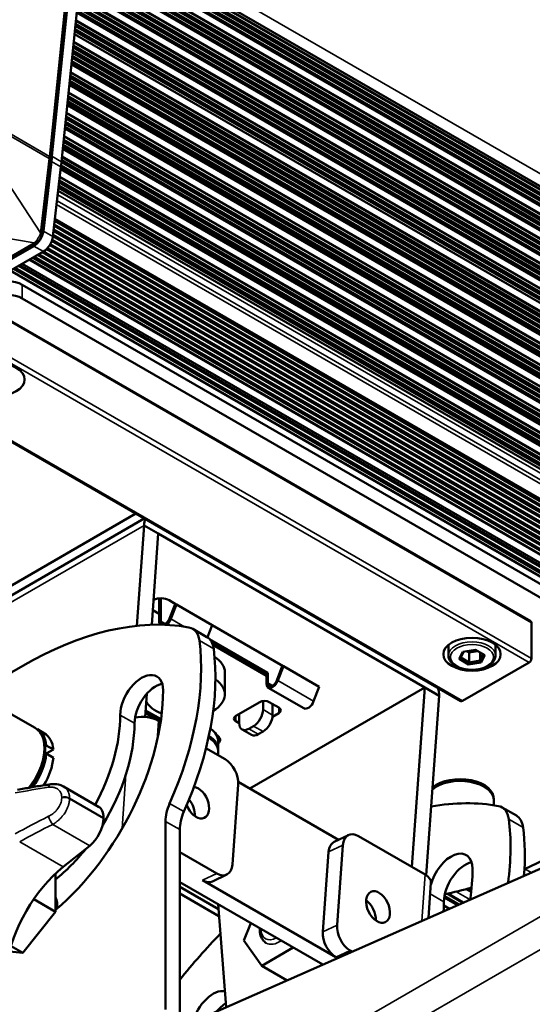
# Paper-space layout 'Sheet_1' of a CAD drawing. Header units: millimetres. Extents: x 0 to 118, y 0 to 118.
# Tile 128 of 206: x 79.41 to 82.41, y 30.31 to 36.07. Entities that reach past the tile are written whole.
import ezdxf

# ---------------------------------------------------------------- set-up
doc = ezdxf.new("R2010")
doc.units = ezdxf.units.MM
doc.layers.add('Visible (ANSI)', color=7, linetype='Continuous', lineweight=50)
doc.layers.add('Visible Narrow (ANSI)', color=7, linetype='Continuous', lineweight=35)

psp = doc.layouts.new('Sheet_1')

# ---------------------------------------------------------------- linework, layer by layer
at = {"layer": 'Visible (ANSI)'}
for p, q in [((79.81919, 37.4724), (79.59391, 35.26133)), ((79.82733, 37.47234), (79.60297, 35.27019)), ((79.65864, 35.23804), (79.88301, 37.44019)), ((107.10931, 20.86299), (79.80044, 36.62977)), ((107.08251, 20.76371), (79.7894, 36.5214)), ((107.06883, 20.62739), (79.77552, 36.38519)), ((107.05522, 20.49095), (79.76164, 36.2489)), ((107.03966, 20.35338), (79.74753, 36.11049)), ((107.02854, 20.22641), (79.7347, 35.98452)), ((107.01079, 20.04927), (79.71667, 35.80754)), ((106.99884, 19.92986), (79.70451, 35.68824)), ((106.98687, 19.81044), (79.69236, 35.56894)), ((106.9732, 19.67396), (79.67847, 35.43259)), ((106.96124, 19.55455), (79.66631, 35.31328)), ((79.59262, 35.24944), (79.5424, 34.81453)), ((79.59973, 35.24037), (79.5526, 34.83228)), ((79.60828, 34.80014), (79.6554, 35.20822)), ((106.94927, 19.43513), (79.65378, 35.19419)), ((85.48151, 31.69529), (79.63925, 35.06833)), ((85.43044, 31.55051), (79.62038, 34.90495)), ((79.61564, 34.8639), (85.42739, 31.50848)), ((79.61655, 34.87175), (85.42798, 31.51652)), ((79.61891, 34.89215), (85.42949, 31.53741)), ((79.60866, 34.8034), (85.4229, 31.44655)), ((79.60955, 34.81109), (85.42347, 31.45442)), ((79.61216, 34.83372), (85.42515, 31.47759)), ((79.61305, 34.84141), (85.42572, 31.48546)), ((79.50907, 34.76193), (76.4854, 33.01622)), ((76.50395, 33.01694), (79.49749, 34.74526)), ((79.57185, 34.72764), (85.41614, 31.35344)), ((79.57688, 34.73293), (85.41671, 31.3613)), ((79.58955, 34.74975), (85.41839, 31.38447)), ((79.5932, 34.75585), (85.41896, 31.39234)), ((79.60206, 34.77487), (85.42064, 31.41551)), ((79.60437, 34.78174), (85.42121, 31.42338)), ((76.55963, 32.9848), (79.55316, 34.71311)), ((79.4909, 34.67717), (84.5711, 31.74412)), ((79.49816, 34.68136), (84.57862, 31.74815)), ((79.5189, 34.69333), (84.68217, 31.71232)), ((79.52621, 34.69755), (84.78601, 31.6608)), ((79.54691, 34.7095), (85.08023, 31.51483)), ((79.55419, 34.71372), (85.18398, 31.46337)), ((79.37955, 34.61288), (84.45974, 31.67982)), ((79.3868, 34.61707), (84.467, 31.68401)), ((79.40755, 34.62904), (84.48774, 31.69599)), ((79.41485, 34.63326), (84.49505, 31.70021)), ((79.42874, 34.64128), (84.50893, 31.70823)), ((79.47261, 34.66661), (84.55281, 31.73356)), ((79.36126, 34.60232), (84.44145, 31.66927)), ((82.5468, 32.71904), (79.42885, 34.51919)), ((82.40353, 32.55125), (79.20206, 34.39962)), ((82.5468, 32.63868), (79.42885, 34.43883)), ((81.9941, 32.08319), (78.79263, 33.93156)), ((78.92358, 32.50447), (80.094, 33.18021)), ((80.14292, 33.15197), (78.91324, 32.44201)), ((80.14153, 33.11122), (80.0989, 32.52405)), ((80.14153, 33.11122), (80.22504, 33.063)), ((80.18636, 32.5301), (80.22504, 33.063)), ((80.22504, 33.063), (81.78402, 32.16292)), ((80.23061, 32.54706), (80.23061, 32.68459)), ((80.23896, 32.68488), (80.23896, 32.55188)), ((80.32924, 32.64924), (80.28768, 32.67323)), ((80.19257, 32.61564), (80.23061, 32.59367)), ((80.29091, 32.5658), (80.32348, 32.64975)), ((80.33071, 32.6491), (80.29814, 32.56516)), ((80.32348, 32.64975), (80.33071, 32.6491)), ((80.33071, 32.6491), (80.53951, 32.52856)), ((82.40761, 32.54224), (82.40761, 32.33329)), ((80.42594, 32.50642), (80.50946, 32.4582)), ((80.51169, 32.45686), (80.53951, 32.52856)), ((80.95562, 32.2876), (80.53928, 32.52797)), ((80.86534, 32.24972), (80.52415, 32.4467)), ((80.85698, 32.24489), (80.53637, 32.43)), ((80.54372, 32.4129), (80.85698, 32.23204)), ((81.92183, 32.35097), (81.92183, 32.4122)), ((82.00531, 32.37269), (81.98543, 32.32985)), ((82.01088, 32.37355), (81.99421, 32.33764)), ((82.0795, 32.38416), (82.00531, 32.37269)), ((82.0421, 32.36786), (82.02772, 32.37615)), ((82.09387, 32.37587), (82.0421, 32.36786)), ((82.0421, 32.36786), (82.0421, 32.31)), ((82.13381, 32.35281), (82.0795, 32.38416)), ((82.10751, 32.368), (82.10751, 32.32011)), ((82.19742, 32.35097), (82.19742, 32.4122)), ((81.98543, 32.32985), (81.99421, 32.33764)), ((81.98543, 32.32985), (82.03974, 32.2985)), ((81.99421, 32.33764), (82.0421, 32.31)), ((82.39369, 32.30918), (82.00394, 32.08417)), ((82.03974, 32.2985), (82.0421, 32.31)), ((82.03974, 32.2985), (82.11393, 32.30997)), ((82.0421, 32.31), (82.10751, 32.32011)), ((82.10751, 32.32011), (82.12503, 32.35788)), ((82.11393, 32.30997), (82.10751, 32.32011)), ((82.11393, 32.30997), (82.13381, 32.35281)), ((80.61438, 32.25132), (80.61438, 32.12274)), ((80.91728, 32.20417), (80.94986, 32.28811)), ((80.95709, 32.28747), (80.92452, 32.20352)), ((80.94986, 32.28811), (80.95709, 32.28747)), ((80.95709, 32.28747), (81.16588, 32.16692)), ((80.86534, 32.24972), (80.85698, 32.24489)), ((80.85698, 32.24489), (80.85698, 32.18542)), ((80.86534, 32.24972), (80.86534, 32.19025)), ((80.76096, 31.57226), (81.78402, 32.16292)), ((81.07638, 32.04145), (80.86758, 32.16199)), ((81.13331, 32.08297), (81.16588, 32.16692)), ((81.78402, 32.16292), (81.70782, 31.11325)), ((81.86753, 32.1147), (81.78402, 32.16292)), ((80.14722, 31.99101), (80.15699, 32.1255)), ((80.8375, 32.03434), (80.8375, 32.08388)), ((81.79132, 31.06476), (81.86753, 32.1147)), ((79.30904, 32.03898), (79.50391, 31.92647)), ((80.2407, 31.97708), (80.15001, 32.02944)), ((80.81801, 32.07774), (80.67882, 31.99737)), ((80.92937, 32.04559), (80.87369, 32.07774)), ((80.89317, 32.00219), (80.89317, 32.06649)), ((80.14889, 32.01401), (80.23856, 31.96225)), ((80.23943, 31.96817), (80.14934, 32.02018)), ((80.22594, 31.96882), (80.23846, 31.96159)), ((80.67882, 31.96523), (80.6983, 31.95398)), ((80.6983, 31.95398), (80.6983, 32.00862)), ((80.89254, 31.99219), (80.92937, 32.01345)), ((79.51783, 31.91843), (79.55959, 31.89432)), ((80.71461, 31.91793), (80.77029, 31.88579)), ((80.78182, 31.9379), (80.75398, 31.92183)), ((80.80966, 31.88969), (80.8375, 31.90576)), ((80.56607, 31.88567), (80.5641, 31.8868)), ((80.57501, 31.80129), (80.57501, 31.8495)), ((79.5619, 31.82024), (79.56962, 31.8247)), ((79.61138, 31.80059), (79.56962, 31.8247)), ((79.56962, 31.77648), (79.61138, 31.80059)), ((80.50386, 31.80836), (80.61568, 31.7438)), ((79.56962, 31.77648), (79.56095, 31.77147)), ((79.56962, 31.77648), (79.61138, 31.75237)), ((80.57501, 31.76728), (80.57501, 31.78843)), ((79.67001, 31.58465), (79.67001, 31.58465)), ((79.87554, 31.46598), (79.67001, 31.58465)), ((80.69192, 31.59531), (80.65795, 31.12737)), ((80.692, 31.61207), (81.27968, 31.27277)), ((82.18688, 31.47418), (82.18688, 31.50072)), ((82.23547, 31.46169), (82.31899, 31.41347)), ((80.2668, 30.27917), (80.2668, 31.37989)), ((80.35032, 30.23095), (80.35032, 31.33167)), ((81.3371, 31.30012), (81.2539, 31.26049)), ((81.39517, 31.29376), (81.78491, 31.06874)), ((79.66911, 31.11344), (79.82377, 31.23739)), ((81.2704, 30.77377), (81.30437, 31.24171)), ((80.56715, 31.07532), (80.35032, 31.20051)), ((81.22117, 31.20208), (81.1872, 30.73414)), ((80.38973, 30.19052), (82.51017, 31.1267)), ((79.62451, 30.85184), (79.62451, 31.07471)), ((80.62522, 31.06896), (80.54202, 31.02933)), ((82.36391, 31.06516), (82.36688, 31.06344)), ((82.36858, 31.06419), (82.36404, 31.06681)), ((81.18661, 30.54234), (80.35032, 31.02518)), ((80.35032, 30.99806), (80.57661, 30.86741)), ((81.26344, 30.58565), (80.48395, 31.03569)), ((81.8046, 30.81519), (81.81951, 31.02056)), ((82.05534, 30.97393), (82.03428, 30.9861)), ((82.03836, 30.98718), (82.05569, 30.97719)), ((80.57986, 30.82641), (80.35032, 30.95894)), ((81.97542, 30.8906), (81.89731, 30.9357)), ((81.89841, 30.94267), (81.98288, 30.8939)), ((81.91453, 30.95732), (82.00639, 30.90428)), ((82.0089, 30.90539), (81.91775, 30.95802)), ((82.02557, 30.9838), (82.05459, 30.96705)), ((79.62451, 30.85184), (79.49699, 30.92546)), ((80.62211, 30.29312), (80.57436, 30.89583)), ((81.89508, 30.88794), (81.92728, 30.86935)), ((79.43164, 30.6119), (79.62451, 30.85184)), ((80.72599, 30.68414), (80.76534, 30.78556)), ((79.43164, 30.6119), (79.36385, 30.65104)), ((80.83046, 30.53551), (80.72599, 30.68414)), ((81.01445, 30.64174), (80.83046, 30.53551)), ((79.3548, 30.61876), (79.43164, 30.6119)), ((81.35869, 30.61832), (81.34664, 30.62528)), ((80.83046, 30.53551), (80.97808, 30.45028))]:
    psp.add_line(p, q, dxfattribs=at)
for centre, major_axis, ratio, start_param, end_param in [((78.22177, 34.67211), (-0.98425, -1.70477), 0.5773503, 2.2142974, 2.2318395), ((78.27745, 34.63997), (0.98425, 1.70477), 0.5773503, 5.3558901, 5.3734321), ((79.49749, 34.80955), (-0.03937, -0.06819), 0.5773503, 0.7853982, 2.2142974), ((79.55316, 34.77741), (0.03937, 0.06819), 0.5773503, 3.9269908, 5.3558901), ((79.34533, 34.47097), (-0.11811, 0), 0.5773503, 3.9269908, 5.4977871), ((79.34533, 34.39061), (0.11811, 0), 0.5773503, 0.7853982, 2.3561945), ((80.22504, 33.063), (-0.05906, 0.10229), 0.5773503, 0.3398369, 0.7853982), ((80.23896, 32.64511), (-0.0689, 0), 0.5773503, 3.9269908, 5.3673019), ((79.43164, 30.25109), (1.24857, 2.16259), 0.5773503, 0.2020906, 1.3687058), ((81.29405, 31.9154), (1.77165, 0), 0.5773503, 5.3624582, 7.0685835), ((80.2668, 32.56796), (-0.02559, -0.04432), 0.5773503, 5.4977871, 5.9614896), ((80.2668, 32.56796), (-0.01969, -0.0341), 0.5773503, 5.4977871, 8.115781), ((80.2668, 32.56796), (-0.02559, -0.04432), 0.5773503, 0.9246097, 1.8325957), ((82.39369, 32.5342), (0.00984, 0.01705), 0.5773503, 5.4977871, 6.2831853), ((80.32752, 32.33594), (0.09843, 0.17048), 0.5773503, 5.6379949, 6.4852759), ((79.43164, 31.6727), (-0.73819, -1.27858), 0.5773503, 1.7530031, 2.4964023), ((80.41104, 32.28772), (0.09843, 0.17048), 0.5773503, 5.6379949, 6.2831853), ((79.51515, 31.62448), (0.73819, 1.27858), 0.5773503, 4.8945957, 5.6379949), ((80.37816, 32.25132), (0.23622, 0), 0.5773503, 0, 0.7305548), ((82.39369, 32.32526), (0.00984, 0.01705), 0.5773503, 3.9269908, 5.4977871), ((80.12761, 32.07452), (0.08858, 0.15343), 0.5773503, 5.4977871, 8.6393798), ((80.37816, 32.12274), (0.23622, 0), 0.5773503, 5.5006064, 6.9819938), ((80.89317, 32.20632), (-0.02559, -0.04432), 0.5773503, 5.4977871, 8.115781), ((80.89317, 32.20632), (-0.01969, -0.0341), 0.5773503, 5.4977871, 8.115781), ((79.43164, 31.6727), (0.58071, 1.00582), 0.5773503, 4.1640595, 5.4977871), ((80.21112, 32.0263), (0.08858, 0.15343), 0.5773503, 0.4908827, 2.3561945), ((81.78402, 32.16292), (0.05906, -0.10229), 0.5773503, 0.7853982, 1.2309594), ((80.37816, 32.12274), (-0.23622, 0), 0.5773503, 0.3169512, 0.9713068), ((80.84585, 32.06166), (-0.03937, 0), 0.5773503, 3.9269908, 5.4977871), ((81.10197, 32.08577), (-0.02559, -0.04432), 0.5773503, 0, 1.8325957), ((82.00394, 32.10024), (-0.00984, -0.01705), 0.5773503, 0, 0.7853982), ((80.78182, 32.00219), (-0.03937, -0.06819), 0.5773503, 0.7853982, 2.3561945), ((80.90153, 32.02952), (0.03937, 0), 0.5773503, 5.4977871, 7.0685835), ((79.43164, 31.6727), (-0.40354, -0.69896), 0.5773503, 1.6240112, 2.3561945), ((80.14274, 31.92919), (-0.1178, 0.00855), 0.5248339, 3.9669774, 5.2250964), ((80.70665, 31.9813), (-0.03937, 0), 0.5773503, 5.4977871, 7.0685835), ((80.8375, 31.97005), (0.03937, 0.06819), 0.5773503, 3.9269908, 5.4977871), ((79.38988, 31.69681), (0.12795, 0.22162), 0.5773503, 5.6134293, 6.3356591), ((79.51515, 31.62448), (0.40354, 0.69896), 0.5773503, 4.6678072, 5.4977871), ((80.37816, 31.8495), (0.19685, 0), 0.5773503, 0, 0.6976031), ((80.75398, 31.98612), (-0.03937, -0.06819), 0.5773503, 5.4977871, 7.0685835), ((79.43164, 31.6727), (0.12795, 0.22162), 0.5773503, 5.6134293, 6.2831853), ((80.37816, 31.80129), (0.19685, 0), 0.5773503, 6.2286855, 7.0461562), ((80.51735, 31.85754), (0.0689, 0), 0.5773503, 5.7038702, 7.0685835), ((80.80966, 31.95398), (-0.03937, -0.06819), 0.5773503, 0, 0.7853982), ((79.38988, 31.69681), (-0.12795, -0.22162), 0.5773503, 1.3711443, 2.2405523), ((79.43164, 31.6727), (0.12795, 0.22162), 0.5773503, 4.6767284, 5.382145), ((80.6084, 31.64353), (0.05079, -0.10663), 0.6254727, 0.8330097, 2.403806), ((81.99003, 31.51358), (0.19685, 0), 0.5773503, 6.2286855, 8.81528), ((79.60207, 31.55819), (-0.00561, 0.03897), 0.4927311, 0.0000116, 0.0000257), ((80.45222, 31.48992), (0.04233, -0.08886), 0.6254727, 4.5797519, 9.0408138), ((80.36902, 31.45029), (0.04233, -0.08886), 0.6254727, 0.8457522, 1.9502947), ((79.80467, 31.34324), (0.07087, 0.12274), 0.5773503, 5.5001271, 6.2831853), ((80.40599, 31.46025), (-0.09843, -0.17048), 0.5773503, 4.8945957, 5.4977871), ((81.24116, 29.20636), (1.24857, 2.16259), 0.5773503, 0.2020906, 0.4511028), ((82.13704, 31.29121), (0.09843, 0.17048), 0.5773503, 5.6379949, 6.4852759), ((79.80467, 31.33997), (0.07087, 0.12274), 0.5773503, 4.11869, 5.4954471), ((79.20892, 30.99765), (-0.49213, -0.85239), 0.5773503, 2.3538201, 2.3585689), ((80.48951, 31.41203), (0.09843, 0.17048), 0.5773503, 1.7530031, 2.3561945), ((81.24116, 30.62797), (-0.73819, -1.27858), 0.5773503, 2.1883583, 2.4964023), ((82.22056, 31.24299), (0.09843, 0.17048), 0.5773503, 5.6379949, 6.2831853), ((81.32468, 30.57975), (0.73819, 1.27858), 0.5773503, 5.4000787, 5.6379949), ((81.38789, 31.19349), (-0.05079, 0.10663), 0.6254727, 5.5453987, 7.116195), ((79.51515, 31.62448), (0.40354, 0.69896), 0.5773503, 4.1198029, 4.4515155), ((81.30469, 31.15386), (-0.05079, 0.10663), 0.6254727, 0, 0.8330097), ((81.93713, 31.02979), (0.08858, 0.15343), 0.5773503, 5.4977871, 8.3093052), ((79.74868, 30.68602), (0.29528, 0.51143), 0.5773503, 0.9770973, 2.1644954), ((80.57443, 31.17559), (0.05079, -0.10663), 0.6254727, 5.5453987, 7.116195), ((82.02065, 30.98157), (0.08858, 0.15343), 0.5773503, 0.4908827, 2.3561945), ((81.24116, 30.62797), (0.58071, 1.00582), 0.5773503, 5.3161774, 5.4977871), ((81.70171, 31.02911), (0.1178, -0.00855), 0.5248339, 0, 0.8253847), ((80.49123, 31.13596), (0.05079, -0.10663), 0.6254727, 5.5453987, 6.2831853), ((81.29405, 31.9154), (-1.77165, 0), 0.5773503, 1.9203309, 2.0161115), ((79.51515, 30.82085), (0.08366, 0.14491), 0.5773503, 5.3546593, 5.8894303), ((81.4269, 30.83953), (0.04233, -0.08886), 0.6254727, 0.8457522, 2.2958404), ((81.32468, 30.57975), (0.40354, 0.69896), 0.5773503, 5.416172, 5.4977871), ((81.35392, 30.72555), (-0.05079, 0.10663), 0.6254727, 0.8330097, 2.403806), ((81.24116, 29.20636), (1.24857, 2.16259), 0.5773503, 1.1643012, 1.3142171), ((81.27072, 30.68592), (0.05079, -0.10663), 0.6254727, 3.9746024, 5.5453987), ((80.54519, 30.22615), (0.08858, 0.15343), 0.5773503, 0.197157, 2.0105301), ((80.62871, 30.17794), (0.08858, 0.15343), 0.5773503, 0.8533959, 1.2936071)]:
    psp.add_ellipse(centre, major_axis=major_axis, ratio=ratio, start_param=start_param, end_param=end_param, dxfattribs=at)
for centre, major_axis, ratio in [((79.27574, 33.96468), (-0.16732, 0), 0.5773503), ((82.05962, 32.3574), (-0.16732, 0), 0.5773503), ((81.5101, 30.87916), (0.04233, -0.08886), 0.6254727)]:
    psp.add_ellipse(centre, major_axis=major_axis, ratio=ratio, dxfattribs=at)
for points, knots in [([(79.59262, 35.24944), (79.59271, 35.25023), (79.5928, 35.25103), (79.59298, 35.25262), (79.59307, 35.25341), (79.59324, 35.255), (79.59333, 35.25579), (79.5935, 35.25737), (79.59358, 35.25816), (79.59375, 35.25975), (79.59383, 35.26054), (79.59391, 35.26133)], [6.141288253, 6.141288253, 6.141288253, 6.141288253, 6.144796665, 6.144796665, 6.148305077, 6.148305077, 6.151813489, 6.151813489, 6.155321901, 6.155321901, 6.158830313, 6.158830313, 6.158830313, 6.158830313]), ([(79.5424, 34.81453), (79.54164, 34.80798), (79.53994, 34.80109), (79.53491, 34.78897), (79.53177, 34.78349), (79.52493, 34.77458), (79.52129, 34.77086), (79.51476, 34.76553), (79.51194, 34.76359), (79.50907, 34.76193)], [0, 0, 0, 0, 0.05441511, 0.05441511, 0.10089293, 0.10089293, 0.14081229, 0.14081229, 0.16887488, 0.16887488, 0.16887488, 0.16887488]), ([(82.19742, 32.35097), (82.19742, 32.34243), (82.19534, 32.33391), (82.18731, 32.3175), (82.18112, 32.30969), (82.1649, 32.29515), (82.15452, 32.2886), (82.13087, 32.27777), (82.11753, 32.27355), (82.08948, 32.2679), (82.07478, 32.26645), (82.0454, 32.2664), (82.03074, 32.26778), (82.00276, 32.27327), (81.98947, 32.27739), (81.9655, 32.28814), (81.95484, 32.29478), (81.93756, 32.31014), (81.93085, 32.31886), (81.92351, 32.33561), (81.92183, 32.34328), (81.92183, 32.35097)], [2.3561945, 2.3561945, 2.3561945, 2.3561945, 2.6313649, 2.6313649, 2.9285724, 2.9285724, 3.2566398, 3.2566398, 3.5912547, 3.5912547, 3.9236513, 3.9236513, 4.2548898, 4.2548898, 4.5872356, 4.5872356, 4.9218198, 4.9218198, 5.2500938, 5.2500938, 5.4977871, 5.4977871, 5.4977871, 5.4977871]), ([(79.50391, 31.92647), (79.51764, 31.91854), (79.52936, 31.90726), (79.54816, 31.87898), (79.55489, 31.86167), (79.56294, 31.82193), (79.56372, 31.79913), (79.55894, 31.75104), (79.55325, 31.72572), (79.53615, 31.67543), (79.52477, 31.65046), (79.50135, 31.6099), (79.49043, 31.59367), (79.47863, 31.57852)], [2.3561945, 2.3561945, 2.3561945, 2.3561945, 2.635164, 2.635164, 2.9351693, 2.9351693, 3.262949, 3.262949, 3.5960214, 3.5960214, 3.9270538, 3.9270538, 4.1635224, 4.1635224, 4.1635224, 4.1635224]), ([(80.51899, 31.87307), (80.52682, 31.86822), (80.53401, 31.86291), (80.55264, 31.84636), (80.56217, 31.83399), (80.57261, 31.81024), (80.57501, 31.79935), (80.57501, 31.78843)], [7.88956091, 7.88956091, 7.88956091, 7.88956091, 8.06298361, 8.06298361, 8.39086726, 8.39086726, 8.6393798, 8.6393798, 8.6393798, 8.6393798]), ([(81.82797, 31.5697), (81.84012, 31.58044), (81.85491, 31.58969), (81.88866, 31.60501), (81.90771, 31.61099), (81.94779, 31.61898), (81.96879, 31.62102), (82.01076, 31.62105), (82.03171, 31.61905), (82.07164, 31.61117), (82.0906, 31.60528), (82.12476, 31.58995), (82.13993, 31.5805), (82.16451, 31.55866), (82.17404, 31.54629), (82.18448, 31.52254), (82.18688, 31.51165), (82.18688, 31.50072)], [6.0763884, 6.0763884, 6.0763884, 6.0763884, 6.4023376, 6.4023376, 6.7359496, 6.7359496, 7.0674569, 7.0674569, 7.3979014, 7.3979014, 7.7293887, 7.7293887, 8.0629836, 8.0629836, 8.3908673, 8.3908673, 8.6393798, 8.6393798, 8.6393798, 8.6393798]), ([(79.59646, 31.59716), (79.58317, 31.59524), (79.56993, 31.59327), (79.54358, 31.58923), (79.53046, 31.58716), (79.50434, 31.5829), (79.49134, 31.58072), (79.46545, 31.57624), (79.45257, 31.57395), (79.42694, 31.56927), (79.41418, 31.56687), (79.40149, 31.56442)], [2.864110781, 2.864110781, 2.864110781, 2.864110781, 2.879313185, 2.879313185, 2.89451559, 2.89451559, 2.909717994, 2.909717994, 2.924920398, 2.924920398, 2.940122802, 2.940122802, 2.940122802, 2.940122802]), ([(79.59646, 31.59716), (79.61135, 31.5993), (79.62644, 31.59898), (79.65091, 31.59367), (79.66094, 31.58988), (79.67001, 31.58465)], [0, 0, 0, 0, 0.12382185, 0.12382185, 0.21497857, 0.21497857, 0.21497857, 0.21497857]), ([(80.81796, 30.75519), (80.81746, 30.74363), (80.81823, 30.73247), (80.82317, 30.70889), (80.82819, 30.69679), (80.8413, 30.67927), (80.84824, 30.67298), (80.85619, 30.66839)], [3.09051357, 3.09051357, 3.09051357, 3.09051357, 3.35425605, 3.35425605, 3.6844988, 3.6844988, 3.92699082, 3.92699082, 3.92699082, 3.92699082])]:
    psp.add_open_spline(points, degree=3, knots=knots, dxfattribs=at)
at = {"layer": 'Visible Narrow (ANSI)'}
for p, q in [((79.58814, 35.2693), (79.81341, 37.48038)), ((79.84671, 36.6765), (107.15663, 20.90912)), ((107.04209, 20.84704), (79.79517, 36.57805)), ((79.79572, 36.58345), (107.047, 20.84991)), ((107.05608, 20.8501), (79.79624, 36.58858)), ((79.79679, 36.59398), (107.061, 20.85299)), ((107.06989, 20.86327), (79.79828, 36.60854)), ((79.79887, 36.61431), (107.0756, 20.86608)), ((107.07819, 20.86546), (79.79895, 36.61514)), ((79.78949, 36.52232), (106.99128, 20.81736)), ((107.00041, 20.81757), (79.79002, 36.5275)), ((79.79057, 36.5329), (107.00532, 20.82046)), ((107.01421, 20.83074), (79.79205, 36.54746)), ((79.79261, 36.55286), (107.01912, 20.83363)), ((107.02825, 20.83384), (79.79313, 36.55804)), ((79.79368, 36.56343), (107.03315, 20.83671)), ((79.7829, 36.45763), (107.04746, 20.71643)), ((107.05634, 20.72671), (79.78439, 36.47218)), ((79.78497, 36.47795), (107.06205, 20.72952)), ((107.06464, 20.7289), (79.78506, 36.47878)), ((107.00067, 20.6942), (79.77816, 36.41112)), ((79.77871, 36.41652), (107.00558, 20.69708)), ((107.01471, 20.69729), (79.77924, 36.42169)), ((79.77979, 36.42708), (107.01961, 20.70016)), ((107.02855, 20.71049), (79.78128, 36.4417)), ((79.78183, 36.4471), (107.03346, 20.71336)), ((107.04254, 20.71355), (79.78235, 36.45223)), ((79.77109, 36.34174), (107.04837, 20.59319)), ((107.05096, 20.59258), (79.77118, 36.34257)), ((79.7756, 36.38598), (106.97774, 20.68082)), ((106.98687, 20.68103), (79.77613, 36.39116)), ((79.77668, 36.39656), (106.99178, 20.68391)), ((107.00102, 20.56095), (79.76536, 36.28547)), ((79.76591, 36.29086), (107.00592, 20.56383)), ((107.01486, 20.57415), (79.7674, 36.30548)), ((79.76795, 36.31087), (107.01977, 20.57703)), ((107.02885, 20.57722), (79.76847, 36.316)), ((79.76902, 36.32141), (107.03377, 20.5801)), ((107.04266, 20.59039), (79.77051, 36.33597)), ((79.76172, 36.24975), (106.96405, 20.54448)), ((106.97318, 20.54469), (79.76225, 36.25492)), ((79.7628, 36.26033), (106.97809, 20.54757)), ((106.98698, 20.55786), (79.76428, 36.27489)), ((79.76483, 36.28029), (106.99189, 20.56074)), ((107.00124, 20.43771), (79.75351, 36.16919)), ((79.75406, 36.17459), (107.00615, 20.44059)), ((107.01524, 20.44077), (79.75459, 36.17972)), ((79.75514, 36.18513), (107.02016, 20.44366)), ((107.02904, 20.45395), (79.75662, 36.19969)), ((79.75721, 36.20545), (107.03475, 20.45675)), ((107.03735, 20.45613), (79.75729, 36.20628)), ((79.74784, 36.11346), (106.95044, 20.40804)), ((106.95957, 20.40824), (79.74836, 36.11864)), ((79.74891, 36.12404), (106.96448, 20.41113)), ((106.97336, 20.42142), (79.7504, 36.1386)), ((79.75095, 36.14401), (106.97827, 20.4243)), ((106.98741, 20.42451), (79.75148, 36.14918)), ((79.75203, 36.15457), (106.99231, 20.42739)), ((107.01348, 20.31638), (79.74252, 36.06127)), ((79.74311, 36.06704), (107.01919, 20.31918)), ((107.02179, 20.31857), (79.74319, 36.06787)), ((106.9578, 20.28385), (79.7363, 36.00019)), ((79.73685, 36.00559), (106.96271, 20.28673)), ((106.97184, 20.28694), (79.73737, 36.01077)), ((79.73792, 36.01616), (106.97675, 20.28982)), ((106.98568, 20.30014), (79.73941, 36.03078)), ((79.73996, 36.03618), (106.99059, 20.30302)), ((106.99967, 20.30321), (79.74049, 36.04131)), ((79.74104, 36.04671), (107.00459, 20.30609)), ((79.73027, 35.94106), (107.00807, 20.19222)), ((107.01067, 20.1916), (79.73036, 35.94189)), ((79.73481, 35.98563), (106.94891, 20.27356)), ((79.72401, 35.87962), (106.95159, 20.15977)), ((106.96072, 20.15998), (79.72454, 35.88479)), ((79.72509, 35.89019), (106.96563, 20.16285)), ((106.97456, 20.17318), (79.72658, 35.90481)), ((79.72713, 35.9102), (106.97947, 20.17605)), ((106.98855, 20.17624), (79.72765, 35.91533)), ((79.7282, 35.92074), (106.99347, 20.17913)), ((107.00236, 20.18941), (79.72968, 35.9353)), ((106.90488, 20.12737), (79.7183, 35.82355)), ((79.71885, 35.82892), (106.90979, 20.13022)), ((106.91887, 20.14065), (79.72035, 35.84372)), ((79.7209, 35.84908), (106.92375, 20.1435)), ((106.93288, 20.14371), (79.72143, 35.85425)), ((79.72198, 35.85966), (106.9378, 20.1466)), ((106.94668, 20.15688), (79.72346, 35.87422)), ((106.99292, 20.01446), (79.71232, 35.76491)), ((106.89103, 20.12438), (79.71724, 35.81318)), ((79.71779, 35.81855), (106.89594, 20.12724)), ((106.94298, 19.98283), (79.70651, 35.70781)), ((79.70706, 35.7132), (106.94788, 19.98571)), ((106.95681, 19.99603), (79.70855, 35.72782)), ((79.7091, 35.73322), (106.96172, 19.99891)), ((106.97081, 19.9991), (79.70962, 35.73835)), ((79.71017, 35.74376), (106.97573, 20.00198)), ((106.98461, 20.01227), (79.71165, 35.75832)), ((79.71224, 35.76408), (106.99032, 20.01507)), ((106.92893, 19.97974), (79.70543, 35.69723)), ((79.70598, 35.70264), (106.93384, 19.98262)), ((79.6949, 35.59391), (106.93593, 19.8663)), ((106.94486, 19.87662), (79.69639, 35.60853)), ((79.69694, 35.61393), (106.94977, 19.8795)), ((106.95885, 19.87968), (79.69746, 35.61906)), ((79.69801, 35.62446), (106.96377, 19.88257)), ((106.97266, 19.89286), (79.6995, 35.63902)), ((79.70009, 35.64479), (106.97837, 19.89566)), ((106.98097, 19.89504), (79.70017, 35.64562)), ((106.91698, 19.86033), (79.69327, 35.57794)), ((79.69383, 35.58334), (106.92189, 19.86321)), ((106.93102, 19.86342), (79.69435, 35.58852)), ((106.9329, 19.7572), (79.68424, 35.48922)), ((79.68479, 35.49462), (106.93781, 19.76008)), ((106.94689, 19.76027), (79.68531, 35.49975)), ((79.68586, 35.50516), (106.95181, 19.76315)), ((106.96069, 19.77344), (79.68734, 35.51972)), ((79.68793, 35.52548), (106.96641, 19.77625)), ((106.969, 19.77563), (79.68801, 35.52631)), ((79.58684, 35.25738), (79.25278, 35.45025)), ((79.25407, 35.46218), (79.58814, 35.2693)), ((79.67856, 35.4335), (106.88209, 19.72753)), ((106.89122, 19.72774), (79.67909, 35.43867)), ((79.67964, 35.44407), (106.89613, 19.73062)), ((106.90502, 19.74091), (79.68112, 35.45863)), ((79.68167, 35.46404), (106.90993, 19.7438)), ((106.91906, 19.744), (79.6822, 35.46921)), ((79.68275, 35.4746), (106.92396, 19.74688)), ((106.93322, 19.62379), (79.67142, 35.3634)), ((79.67197, 35.36881), (106.93814, 19.62668)), ((106.94702, 19.63696), (79.67345, 35.38337)), ((79.67404, 35.38913), (106.95273, 19.63977)), ((106.95533, 19.63915), (79.67412, 35.38996)), ((106.89134, 19.60443), (79.66723, 35.32228)), ((79.66778, 35.32769), (106.89626, 19.60732)), ((106.90539, 19.60753), (79.66831, 35.33286)), ((79.66885, 35.33825), (106.91029, 19.6104)), ((106.91922, 19.62073), (79.67034, 35.35287)), ((79.67089, 35.35827), (106.92413, 19.6236)), ((79.53662, 34.82247), (79.23323, 35.28094)), ((79.53662, 34.82247), (79.58684, 35.25738)), ((79.60297, 35.27019), (79.65864, 35.23804)), ((79.65981, 35.2495), (106.92617, 19.50726)), ((106.93506, 19.51755), (79.6613, 35.26406)), ((79.66188, 35.26983), (106.94077, 19.52035)), ((106.94337, 19.51974), (79.66197, 35.27066)), ((79.6554, 35.20822), (79.59973, 35.24037)), ((106.87938, 19.48502), (79.65481, 35.20313)), ((79.65543, 35.20849), (106.88429, 19.4879)), ((106.89342, 19.48811), (79.65602, 35.21363)), ((79.65662, 35.21899), (106.89833, 19.49099)), ((106.90726, 19.50131), (79.65818, 35.23357)), ((79.65874, 35.23896), (106.91217, 19.50419)), ((106.92125, 19.50438), (79.65926, 35.24409)), ((79.64647, 35.13088), (106.91421, 19.38784)), ((106.92309, 19.39813), (79.64814, 35.14533)), ((79.6488, 35.15105), (106.92881, 19.40094)), ((106.9314, 19.40032), (79.6489, 35.15188)), ((106.86742, 19.3656), (79.64114, 35.0847)), ((79.64176, 35.09006), (106.87233, 19.36849)), ((106.88146, 19.36869), (79.64235, 35.0952)), ((79.64297, 35.10055), (106.88636, 19.37157)), ((106.8953, 19.38189), (79.64465, 35.11506)), ((79.64526, 35.12042), (106.90021, 19.38477)), ((106.90929, 19.38496), (79.64585, 35.12551)), ((79.63664, 35.0457), (85.46068, 31.68319)), ((79.63006, 34.98872), (85.4367, 31.63626)), ((85.442, 31.65595), (79.63252, 35.01005)), ((85.43042, 31.55012), (79.62034, 34.90457)), ((78.96634, 34.85503), (79.49874, 34.7632)), ((79.5526, 34.83228), (79.60828, 34.80014)), ((76.47507, 33.01748), (79.49874, 34.7632)), ((79.55316, 34.71311), (79.49749, 34.74526)), ((79.46782, 34.66384), (84.54802, 31.73079)), ((84.54878, 31.73123), (79.46858, 34.66428)), ((79.35647, 34.59955), (84.43666, 31.6665)), ((84.43742, 31.66694), (79.35723, 34.59999)), ((79.42885, 34.51919), (79.42885, 34.43883)), ((82.40761, 32.54224), (79.20614, 34.39061)), ((82.39369, 32.30918), (79.19222, 34.15755)), ((79.20614, 34.18166), (82.40761, 32.33329)), ((78.80248, 33.93253), (82.00394, 32.08417)), ((80.14153, 33.11122), (78.88878, 32.38794)), ((80.23896, 32.55188), (80.2668, 32.53581)), ((80.29814, 32.56516), (80.37857, 32.51872)), ((80.54886, 32.38976), (80.46535, 32.43798)), ((80.92452, 32.20352), (81.13331, 32.08297)), ((80.86534, 32.19025), (80.89317, 32.17417)), ((80.8375, 32.03434), (80.89317, 32.00219)), ((80.92937, 32.01345), (80.92937, 32.04559)), ((80.08585, 31.95398), (80.00233, 32.00219)), ((80.22594, 31.96882), (80.21734, 31.85036)), ((80.67882, 31.99737), (80.67882, 31.96523)), ((80.75398, 31.92183), (80.80966, 31.88969)), ((80.8375, 31.90576), (80.78182, 31.9379)), ((80.03584, 31.65535), (80.01282, 31.33826)), ((79.70553, 31.51648), (79.90489, 31.40137)), ((79.90489, 31.39756), (79.70553, 31.51266)), ((80.37488, 31.43703), (80.29136, 31.48524)), ((82.27487, 31.39325), (82.35839, 31.34503)), ((79.82377, 31.23739), (79.60737, 31.36232)), ((80.35032, 31.33167), (80.2668, 31.37989)), ((79.41425, 31.26058), (79.66911, 31.11344)), ((81.30437, 31.24171), (81.22117, 31.20208)), ((82.36935, 31.10249), (82.40661, 31.08098)), ((80.48395, 31.03569), (80.56715, 31.07532)), ((81.76524, 30.79781), (81.78491, 31.06874)), ((81.81481, 30.95576), (81.89537, 30.90925)), ((81.96594, 30.96895), (82.04694, 30.92218)), ((76.23017, 27.22707), (82.6331, 30.92381)), ((82.71662, 30.77916), (76.31368, 27.08242)), ((81.1872, 30.73414), (81.2704, 30.77377)), ((81.34664, 30.62528), (81.26344, 30.58565))]:
    psp.add_line(p, q, dxfattribs=at)
for centre, major_axis, ratio, start_param, end_param in [((79.03566, 35.03007), (0.3937, 0.68191), 0.5773503, 5.3558901, 5.3734321), ((79.57306, 35.2517), (0.01956, -0.00226), 0.4898979, 0, 0.8469571), ((79.57433, 35.26332), (0.01958, -0.002), 0.5012804, 0, 0.840303), ((79.52284, 34.81679), (0.01956, -0.00226), 0.4898979, 6.2831826, 7.1301424), ((79.49923, 34.77898), (0.00984, -0.01705), 0.5773503, 5.4628806, 6.2831967), ((82.05962, 32.35097), (-0.1378, 0), 0.5773503, 3.1415927, 6.2831853), ((79.37596, 31.70485), (0.12795, 0.22162), 0.5773503, 4.4521497, 6.2831853), ((80.37816, 31.78843), (0.19685, 0), 0.5773503, 0, 0.7808881), ((81.99003, 31.50072), (0.19685, 0), 0.5773503, 0, 2.5409686), ((81.08101, 30.17359), (3.02184, -0.46298), 0.4567734, 2.1578255, 2.2338375), ((79.60207, 31.55819), (-0.00561, 0.03897), 0.4927311, 0, 0.9306412), ((79.67769, 31.50033), (-0.03937, -0.00008), 0.5787228, 3.9257979, 5.1794065), ((79.67769, 31.49666), (0.03937, -0.00008), 0.5759744, 0.7865854, 2.040194), ((78.98311, 31.12802), (0.47858, 0.82893), 0.5773503, 5.495407, 5.5001673), ((79.00956, 31.11275), (-0.49213, -0.85239), 0.5773503, 2.3538143, 2.3585747), ((81.08101, 29.74349), (-3.00547, -0.55945), 0.6767752, 5.1042313, 5.1802433), ((79.60207, 31.39082), (-0.01736, 0.03533), 0.2811448, 0.8756, 2.3588592), ((81.08585, 29.71748), (2.96692, 0.55227), 0.6767752, 1.9626386, 2.0386506), ((80.92101, 30.81281), (-0.0689, -0.11933), 0.5773503, 5.5396911, 7.0266795), ((80.93493, 30.80477), (-0.07874, -0.13638), 0.5773503, 0, 0.8709574)]:
    psp.add_ellipse(centre, major_axis=major_axis, ratio=ratio, start_param=start_param, end_param=end_param, dxfattribs=at)
psp.add_ellipse((82.05962, 32.34133), major_axis=(-0.12598, 0), ratio=0.5773503, dxfattribs=at)
for points, knots in [([(79.49874, 34.7632), (79.49973, 34.76403), (79.5007, 34.76489), (79.50166, 34.7658), (79.50245, 34.76653), (79.50323, 34.7673), (79.504, 34.76808), (79.50418, 34.76826), (79.50436, 34.76844), (79.50453, 34.76862), (79.50549, 34.7696), (79.50642, 34.77061), (79.50734, 34.77164), (79.50751, 34.77183), (79.50768, 34.77202), (79.50785, 34.77222), (79.5082, 34.77262), (79.50855, 34.77302), (79.5089, 34.77342), (79.5092, 34.77377), (79.50949, 34.77413), (79.50979, 34.77448), (79.51044, 34.77525), (79.51108, 34.77604), (79.51171, 34.77683), (79.51235, 34.77763), (79.51298, 34.77844), (79.51361, 34.77927), (79.51423, 34.78009), (79.51486, 34.78093), (79.51548, 34.78179), (79.51569, 34.78208), (79.5159, 34.78237), (79.51611, 34.78266), (79.51701, 34.78392), (79.51792, 34.78522), (79.51883, 34.78656), (79.51905, 34.7869), (79.51928, 34.78723), (79.51951, 34.78757), (79.52055, 34.78915), (79.5216, 34.79079), (79.52264, 34.79248), (79.52309, 34.7932), (79.52353, 34.79394), (79.52398, 34.79468), (79.5241, 34.7949), (79.52423, 34.79511), (79.52436, 34.79533), (79.52492, 34.79628), (79.52547, 34.79724), (79.52601, 34.79821), (79.52655, 34.79917), (79.52708, 34.80014), (79.5276, 34.80111), (79.52792, 34.80171), (79.52823, 34.8023), (79.52854, 34.8029), (79.52874, 34.80327), (79.52893, 34.80365), (79.52912, 34.80403), (79.52962, 34.805), (79.53009, 34.80597), (79.53055, 34.80693), (79.53098, 34.80782), (79.53139, 34.8087), (79.53178, 34.80957), (79.5319, 34.80985), (79.53203, 34.81012), (79.53215, 34.8104), (79.53255, 34.81131), (79.53294, 34.81221), (79.5333, 34.8131), (79.53379, 34.81428), (79.53424, 34.81543), (79.53466, 34.81656), (79.53509, 34.81772), (79.53548, 34.81886), (79.53585, 34.81998), (79.53613, 34.82082), (79.53638, 34.82165), (79.53662, 34.82247)], [0, 0, 0, 0, 0.06210981, 0.06210981, 0.06210981, 0.11296224, 0.11296224, 0.11296224, 0.12474202, 0.12474202, 0.12474202, 0.18812151, 0.18812151, 0.18812151, 0.2, 0.2, 0.2, 0.22451088, 0.22451088, 0.22451088, 0.24578093, 0.24578093, 0.24578093, 0.29217378, 0.29217378, 0.29217378, 0.33858441, 0.33858441, 0.33858441, 0.38455056, 0.38455056, 0.38455056, 0.4, 0.4, 0.4, 0.46579938, 0.46579938, 0.46579938, 0.48219662, 0.48219662, 0.48219662, 0.55811495, 0.55811495, 0.55811495, 0.59057837, 0.59057837, 0.59057837, 0.6, 0.6, 0.6, 0.64085397, 0.64085397, 0.64085397, 0.68133356, 0.68133356, 0.68133356, 0.70610298, 0.70610298, 0.70610298, 0.72174006, 0.72174006, 0.72174006, 0.76234166, 0.76234166, 0.76234166, 0.8, 0.8, 0.8, 0.81197381, 0.81197381, 0.81197381, 0.85209319, 0.85209319, 0.85209319, 0.90515247, 0.90515247, 0.90515247, 0.95941817, 0.95941817, 0.95941817, 0.99999999, 0.99999999, 0.99999999, 0.99999999]), ([(79.58332, 31.57925), (79.58944, 31.58013), (79.59546, 31.58043), (79.60537, 31.57993), (79.60937, 31.57942), (79.61468, 31.57832), (79.61612, 31.57797), (79.62278, 31.57614), (79.6277, 31.57411), (79.63416, 31.57038), (79.63605, 31.56913), (79.64006, 31.56612), (79.64214, 31.5643), (79.64732, 31.55898), (79.65015, 31.55519), (79.65306, 31.54996), (79.65363, 31.54885), (79.65568, 31.54447), (79.65691, 31.54105), (79.65906, 31.53273), (79.65975, 31.52771), (79.65991, 31.5219), (79.65992, 31.52127), (79.65992, 31.52064)], [0.00000001, 0.00000001, 0.00000001, 0.00000001, 0.14618123, 0.14618123, 0.25, 0.25, 0.28933425, 0.28933425, 0.43552187, 0.43552187, 0.5, 0.5, 0.57932291, 0.57932291, 0.71464924, 0.71464924, 0.75, 0.75, 0.85090309, 0.85090309, 0.98396906, 0.98396906, 1, 1, 1, 1]), ([(79.70553, 31.51648), (79.70552, 31.51969), (79.70537, 31.52282), (79.70509, 31.52586), (79.70482, 31.52883), (79.70442, 31.53172), (79.7039, 31.53451), (79.70366, 31.5358), (79.7034, 31.53707), (79.70311, 31.53832), (79.70303, 31.53867), (79.70294, 31.53902), (79.70286, 31.53937), (79.70238, 31.54133), (79.70184, 31.54325), (79.70124, 31.54511), (79.70064, 31.54699), (79.69997, 31.54882), (79.69925, 31.5506), (79.69852, 31.5524), (79.69774, 31.55415), (79.69689, 31.55585), (79.69676, 31.55613), (79.69662, 31.5564), (79.69648, 31.55667), (79.69631, 31.55701), (79.69613, 31.55734), (79.69596, 31.55767), (79.69515, 31.55918), (79.6943, 31.56066), (79.69339, 31.56211), (79.69248, 31.56355), (79.69153, 31.56495), (79.69051, 31.56633), (79.68952, 31.56768), (79.68847, 31.569), (79.68736, 31.57028), (79.68684, 31.57089), (79.6863, 31.5715), (79.68575, 31.57209), (79.68557, 31.57229), (79.68538, 31.57249), (79.68519, 31.57269), (79.68398, 31.57397), (79.68269, 31.57523), (79.68135, 31.57643), (79.68, 31.57764), (79.67859, 31.57881), (79.67713, 31.57992), (79.67566, 31.58103), (79.67414, 31.5821), (79.67256, 31.5831), (79.6718, 31.58359), (79.67102, 31.58406), (79.67023, 31.58452), (79.67016, 31.58456), (79.67008, 31.5846), (79.67001, 31.58465)], [0, 0, 0, 0, 0.05869614, 0.05869614, 0.05869614, 0.11619309, 0.11619309, 0.11619309, 0.14285714, 0.14285714, 0.14285714, 0.15034715, 0.15034715, 0.15034715, 0.19272619, 0.19272619, 0.19272619, 0.23557124, 0.23557124, 0.23557124, 0.27873049, 0.27873049, 0.27873049, 0.28571429, 0.28571429, 0.28571429, 0.29421426, 0.29421426, 0.29421426, 0.33337185, 0.33337185, 0.33337185, 0.37228989, 0.37228989, 0.37228989, 0.4105033, 0.4105033, 0.4105033, 0.42857143, 0.42857143, 0.42857143, 0.43460894, 0.43460894, 0.43460894, 0.47385228, 0.47385228, 0.47385228, 0.51309234, 0.51309234, 0.51309234, 0.55237613, 0.55237613, 0.55237613, 0.57142857, 0.57142857, 0.57142857, 0.57319214, 0.57319214, 0.57319214, 0.57319214]), ([(79.65992, 31.51692), (79.65991, 31.51142), (79.65929, 31.50572), (79.65714, 31.49539), (79.65583, 31.49078), (79.65379, 31.48515), (79.65339, 31.48412), (79.65072, 31.47737), (79.64793, 31.4717), (79.64258, 31.46264), (79.6403, 31.45916), (79.63644, 31.45382), (79.63497, 31.45189), (79.62913, 31.44461), (79.62438, 31.43948), (79.61732, 31.43286), (79.6153, 31.43106), (79.60972, 31.42636), (79.60609, 31.42357), (79.59679, 31.41707), (79.59099, 31.4136), (79.5845, 31.41029), (79.58391, 31.40999), (79.58332, 31.4097)], [0, 0, 0, 0, 0.13965777, 0.13965777, 0.25, 0.25, 0.27486857, 0.27486857, 0.41224395, 0.41224395, 0.5, 0.5, 0.55063108, 0.55063108, 0.6942739, 0.6942739, 0.75, 0.75, 0.84452059, 0.84452059, 0.98582717, 0.98582717, 1, 1, 1, 1]), ([(79.70553, 31.51266), (79.70552, 31.5098), (79.7054, 31.5069), (79.70495, 31.50106), (79.70461, 31.49812), (79.70387, 31.49311), (79.70351, 31.49105), (79.7026, 31.4864), (79.70201, 31.48381), (79.70066, 31.47852), (79.69989, 31.47582), (79.69819, 31.4704), (79.69725, 31.46769), (79.69515, 31.46209), (79.69398, 31.45921), (79.69146, 31.45345), (79.69011, 31.45057), (79.6875, 31.44537), (79.68627, 31.44304), (79.68274, 31.43669), (79.68032, 31.43269), (79.67524, 31.4249), (79.67258, 31.42111), (79.66778, 31.41476), (79.66572, 31.41216), (79.66147, 31.40705), (79.65929, 31.40455), (79.65516, 31.40004), (79.65324, 31.39802), (79.64909, 31.39383), (79.64687, 31.39168), (79.64232, 31.38748), (79.64, 31.38543), (79.63528, 31.38144), (79.63287, 31.3795), (79.62762, 31.37546), (79.62476, 31.37337), (79.61895, 31.36937), (79.616, 31.36745), (79.61114, 31.36449), (79.60926, 31.36339), (79.60737, 31.36232)], [0, 0, 0, 0, 0.052931, 0.052931, 0.1060023, 0.1060023, 0.1428571, 0.1428571, 0.1892307, 0.1892307, 0.2374725, 0.2374725, 0.2857143, 0.2857143, 0.3365222, 0.3365222, 0.3872523, 0.3872523, 0.4285714, 0.4285714, 0.5008219, 0.5008219, 0.5714286, 0.5714286, 0.6216252, 0.6216252, 0.6718902, 0.6718902, 0.7142857, 0.7142857, 0.7617502, 0.7617502, 0.8094466, 0.8094466, 0.8571429, 0.8571429, 0.9116656, 0.9116656, 0.966057, 0.966057, 1, 1, 1, 1])]:
    psp.add_open_spline(points, degree=3, knots=knots, dxfattribs=at)

doc.saveas('drawing.dxf')
